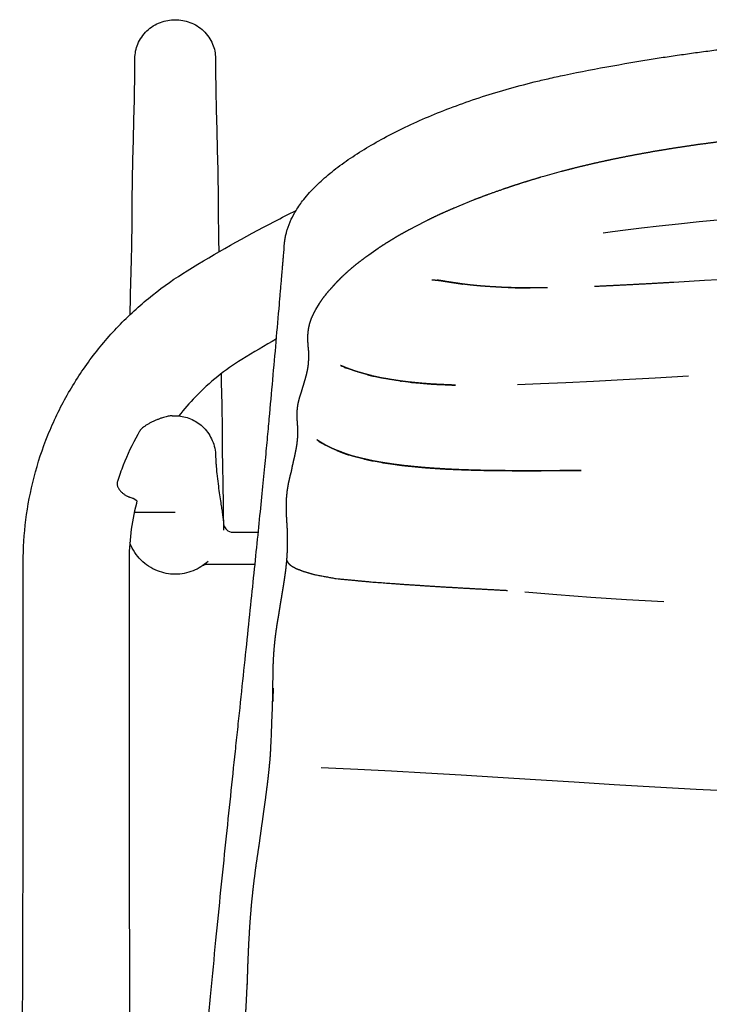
# Model space of a CAD drawing. Header units: millimetres. Extents: x -31695 to -21550, y -3481 to 7253.
# Tile 21 of 256: x -25640 to -25426, y -1897 to -1592. Entities that reach past the tile are written whole.
import ezdxf

# ---------------------------------------------------------------- set-up
doc = ezdxf.new("R2010")
doc.units = ezdxf.units.MM
doc.layers.add('2d', color=7, linetype='Continuous', true_color=0x000000)

msp = doc.modelspace()

# ---------------------------------------------------------------- linework, layer by layer
at = {"layer": '2d'}
for p, q in [((-25478.51, -1640.35), (-25477.15, -1639.97)), ((-25477.15, -1639.97), (-25472.12, -1638.57)), ((-25505.37, -1649.9), (-25503.84, -1649.26)), ((-25503.84, -1649.26), (-25499.43, -1647.45)), ((-25518.88, -1656.4), (-25517.55, -1655.7)), ((-25517.55, -1655.7), (-25513.72, -1653.73)), ((-25441.87, -1655.62), (-25447.36, -1656.27)), ((-25435.88, -1654.95), (-25441.87, -1655.62)), ((-25429.44, -1654.28), (-25435.88, -1654.95)), ((-25422.61, -1653.62), (-25429.44, -1654.28)), ((-25456.36, -1657.42), (-25459.17, -1657.8)), ((-25452.24, -1656.88), (-25456.36, -1657.42)), ((-25447.36, -1656.27), (-25452.24, -1656.88)), ((-25532.86, -1665.18), (-25531.9, -1664.49)), ((-25531.9, -1664.49), (-25529.02, -1662.46)), ((-25492.47, -1674.44), (-25495.14, -1674.33)), ((-25437.33, -1672.96), (-25427.82, -1672.41)), ((-25427.82, -1672.41), (-25417.76, -1671.82)), ((-25548.33, -1681.46), (-25547.24, -1679.6)), ((-25548.73, -1682.16), (-25548.33, -1681.46)), ((-25478.67, -1704.58), (-25485.81, -1704.83)), ((-25470.78, -1704.24), (-25478.67, -1704.58)), ((-25462.2, -1703.81), (-25470.78, -1704.24)), ((-25452.96, -1703.31), (-25462.2, -1703.81)), ((-25443.12, -1702.76), (-25452.96, -1703.31)), ((-25432.72, -1702.17), (-25443.12, -1702.76)), ((-25473.56, -1770.07), (-25483.47, -1769.2)), ((-25463.05, -1770.86), (-25473.56, -1770.07)), ((-25451.98, -1771.58), (-25463.05, -1770.86)), ((-25440.37, -1772.23), (-25451.98, -1771.58)), ((-25535.29, -1824.2), (-25546.73, -1823.7)), ((-25524.89, -1824.72), (-25535.29, -1824.2)), ((-25514.25, -1825.31), (-25524.89, -1824.72)), ((-25503.27, -1825.97), (-25514.25, -1825.31)), ((-25491.92, -1826.67), (-25503.27, -1825.97)), ((-25480.22, -1827.41), (-25491.92, -1826.67)), ((-25468.19, -1828.17), (-25480.22, -1827.41)), ((-25455.84, -1828.93), (-25468.19, -1828.17)), ((-25443.22, -1829.67), (-25455.84, -1828.93)), ((-25430.34, -1830.38), (-25443.22, -1829.67)), ((-25417.25, -1831.03), (-25430.34, -1830.38))]:
    msp.add_line(p, q, dxfattribs=at)
for points, degree, knots in [([(-25604.46, -1603.55), (-25604.46, -1602.02), (-25604.15, -1600.51), (-25603.56, -1599.09), (-25602.92, -1597.56), (-25601.96, -1596.17), (-25600.74, -1595.01), (-25599.53, -1593.86), (-25598.09, -1592.96), (-25596.51, -1592.36), (-25595.06, -1591.82), (-25593.52, -1591.54), (-25591.96, -1591.54)], 3, [0.000013, 0.000013, 0.000013, 0.000013, 4.729658, 4.729658, 4.729658, 9.8623, 9.8623, 9.8623, 14.964314, 14.964314, 14.964314, 19.650527, 19.650527, 19.650527, 19.650527]), ([(-25591.96, -1591.54), (-25590.4, -1591.54), (-25588.86, -1591.82), (-25587.41, -1592.36), (-25585.83, -1592.96), (-25584.38, -1593.86), (-25583.17, -1595.01), (-25581.96, -1596.17), (-25581, -1597.56), (-25580.36, -1599.09), (-25579.77, -1600.51), (-25579.46, -1602.02), (-25579.46, -1603.55)], 3, [0, 0, 0, 0, 4.686213, 4.686213, 4.686213, 9.788227, 9.788227, 9.788227, 14.920869, 14.920869, 14.920869, 19.650514, 19.650514, 19.650514, 19.650514]), ([(-25471.2, -1608.73), (-25461.25, -1606.67), (-25451.25, -1604.87), (-25441.21, -1603.31), (-25440.38, -1603.19), (-25439.54, -1603.06), (-25438.71, -1602.93), (-25437.87, -1602.81), (-25437.03, -1602.68), (-25436.2, -1602.56), (-25435.36, -1602.44), (-25434.52, -1602.32), (-25433.69, -1602.2), (-25432.85, -1602.08), (-25432.01, -1601.97), (-25431.18, -1601.85), (-25430.34, -1601.74), (-25429.5, -1601.62), (-25428.66, -1601.51), (-25427.82, -1601.4), (-25426.99, -1601.29), (-25426.15, -1601.18), (-25425.31, -1601.07), (-25424.47, -1600.97), (-25423.63, -1600.86), (-25422.79, -1600.76), (-25421.95, -1600.66), (-25421.11, -1600.55), (-25420.27, -1600.45), (-25419.44, -1600.36), (-25418.6, -1600.26), (-25417.76, -1600.16), (-25416.92, -1600.07), (-25416.08, -1599.97), (-25415.24, -1599.88), (-25414.39, -1599.79), (-25413.55, -1599.69), (-25412.71, -1599.61), (-25411.87, -1599.52), (-25411.03, -1599.43)], 3, [2099.764988, 2099.764988, 2099.764988, 2099.764988, 2130.242595, 2130.242595, 2130.242595, 2131.242595, 2131.242595, 2131.242595, 2132.242595, 2132.242595, 2132.242595, 2133.242595, 2133.242595, 2133.242595, 2134.242595, 2134.242595, 2134.242595, 2135.242595, 2135.242595, 2135.242595, 2136.242595, 2136.242595, 2136.242595, 2137.242595, 2137.242595, 2137.242595, 2138.242595, 2138.242595, 2138.242595, 2139.242595, 2139.242595, 2139.242595, 2140.242595, 2140.242595, 2140.242595, 2141.242595, 2141.242595, 2141.242595, 2142.242595, 2142.242595, 2142.242595, 2142.242595]), ([(-25605.33, -1653.18), (-25605.33, -1644.71), (-25605.12, -1636.34), (-25604.69, -1619.8), (-25604.48, -1611.63), (-25604.46, -1603.55)], 3, [0, 0, 0, 0, 80.032566, 80.032566, 160.068149, 160.068149, 160.068149, 160.068149]), ([(-25579.46, -1603.55), (-25579.44, -1611.63), (-25579.23, -1619.81), (-25578.8, -1636.34), (-25578.59, -1644.71), (-25578.59, -1653.18)], 3, [0.000001, 0.000001, 0.000001, 0.000001, 80.033001, 80.033001, 160.06815, 160.06815, 160.06815, 160.06815]), ([(-25557.99, -1660.25), (-25557.96, -1660), (-25557.92, -1659.76), (-25557.81, -1659.08), (-25557.73, -1658.67), (-25557.58, -1658.05), (-25557.53, -1657.84), (-25557.4, -1657.33), (-25557.31, -1657.03), (-25557.22, -1656.74), (-25556.88, -1655.64), (-25556.45, -1654.53), (-25555.96, -1653.49), (-25555.5, -1652.51), (-25555, -1651.6), (-25554.48, -1650.75), (-25553.76, -1649.58), (-25552.96, -1648.45), (-25552.11, -1647.37), (-25550.94, -1645.89), (-25549.66, -1644.47), (-25548.28, -1643.11), (-25546.92, -1641.77), (-25545.46, -1640.47), (-25543.89, -1639.18), (-25542.34, -1637.91), (-25540.68, -1636.66), (-25538.92, -1635.42), (-25537.17, -1634.19), (-25535.33, -1632.98), (-25533.37, -1631.79), (-25531.43, -1630.59), (-25529.39, -1629.42), (-25527.25, -1628.27), (-25525.12, -1627.11), (-25522.89, -1625.98), (-25520.58, -1624.88), (-25518.27, -1623.77), (-25515.87, -1622.69), (-25513.39, -1621.64), (-25510.92, -1620.6), (-25508.37, -1619.58), (-25505.74, -1618.6), (-25503.12, -1617.62), (-25500.43, -1616.67), (-25497.68, -1615.76), (-25494.93, -1614.86), (-25492.14, -1614), (-25489.28, -1613.18), (-25486.45, -1612.37), (-25483.51, -1611.59), (-25480.61, -1610.87), (-25479.16, -1610.51), (-25477.77, -1610.18), (-25474.6, -1609.46), (-25472.91, -1609.09), (-25471.2, -1608.73)], 3, [1966.652786, 1966.652786, 1966.652786, 1966.652786, 1967.583367, 1967.583367, 1969.307324, 1969.307324, 1970.249851, 1970.249851, 1971.647075, 1971.647075, 1971.647075, 1977.22189, 1977.22189, 1977.22189, 1982.226326, 1982.226326, 1982.226326, 1989.222517, 1989.222517, 1989.222517, 1998.697074, 1998.697074, 1998.697074, 2008.002519, 2008.002519, 2008.002519, 2017.214114, 2017.214114, 2017.214114, 2026.371036, 2026.371036, 2026.371036, 2035.496495, 2035.496495, 2035.496495, 2044.614387, 2044.614387, 2044.614387, 2053.721311, 2053.721311, 2053.721311, 2062.816343, 2062.816343, 2062.816343, 2071.912796, 2071.912796, 2071.912796, 2081.002388, 2081.002388, 2081.002388, 2090.089573, 2090.089573, 2090.089573, 2094.563694, 2094.563694, 2099.764988, 2099.764988, 2099.764988, 2099.764988]), ([(-25443.34, -1632.34), (-25440.05, -1631.8), (-25436.76, -1631.26), (-25433.33, -1630.75), (-25429.91, -1630.24), (-25426.35, -1629.77), (-25422.79, -1629.3), (-25419.1, -1628.87), (-25415.41, -1628.44), (-25411.6, -1628.05), (-25407.8, -1627.66), (-25403.88, -1627.32), (-25399.97, -1626.98), (-25395.96, -1626.68), (-25391.96, -1626.39), (-25387.88, -1626.14), (-25383.8, -1625.9)], 2, [399.822878, 399.822878, 399.822878, 400.822878, 400.822878, 401.822878, 401.822878, 402.822878, 402.822878, 403.822878, 403.822878, 404.822878, 404.822878, 405.822878, 405.822878, 406.822878, 406.822878, 407.822878, 407.822878, 407.822878]), ([(-25461.39, -1635.92), (-25458.51, -1635.3), (-25455.64, -1634.67), (-25452.63, -1634.08), (-25449.63, -1633.48), (-25446.48, -1632.91), (-25443.34, -1632.34)], 2, [396.822878, 396.822878, 396.822878, 397.822878, 397.822878, 398.822878, 398.822878, 399.822878, 399.822878, 399.822878]), ([(-25472.12, -1638.57), (-25469.5, -1637.89), (-25466.88, -1637.22), (-25464.13, -1636.57), (-25461.39, -1635.92)], 2, [394.822878, 394.822878, 394.822878, 395.822878, 395.822878, 396.822878, 396.822878, 396.822878]), ([(-25488.46, -1643.47), (-25486.02, -1642.67), (-25483.58, -1641.88), (-25481.04, -1641.11), (-25478.51, -1640.35)], 2, [390.822878, 390.822878, 390.822878, 391.822878, 391.822878, 392.822878, 392.822878, 392.822878]), ([(-25494.8, -1645.69), (-25492.38, -1644.84), (-25489.95, -1643.99), (-25489.21, -1643.73), (-25488.46, -1643.47)], 2, [388.822878, 388.822878, 388.822878, 389.822878, 389.822878, 390.822878, 390.822878, 390.822878]), ([(-25513.72, -1653.73), (-25511.69, -1652.76), (-25509.66, -1651.79), (-25507.52, -1650.85), (-25505.37, -1649.9)], 2, [383.822878, 383.822878, 383.822878, 384.822878, 384.822878, 385.822878, 385.822878, 385.822878]), ([(-25588.21, -1669.43), (-25579.39, -1664.02), (-25570.37, -1658.93), (-25561.19, -1654.16), (-25558.96, -1653), (-25556.72, -1651.86), (-25554.47, -1650.74)], 3, [0, 0, 0, 0, 31.052756, 31.052756, 31.052756, 38.587883, 38.587883, 38.587883, 38.587883]), ([(-25605.9, -1683), (-25605.87, -1678.2), (-25605.74, -1673.48), (-25605.47, -1663.52), (-25605.33, -1658.29), (-25605.33, -1653.18)], 3, [6.784705, 6.784705, 6.784705, 6.784705, 51.649055, 51.649055, 103.301526, 103.301526, 103.301526, 103.301526]), ([(-25529.02, -1662.46), (-25527.45, -1661.44), (-25525.88, -1660.43), (-25524.19, -1659.42), (-25522.5, -1658.4), (-25520.69, -1657.4), (-25518.88, -1656.4)], 2, [378.822878, 378.822878, 378.822878, 379.822878, 379.822878, 380.822878, 380.822878, 381.822878, 381.822878, 381.822878]), ([(-25558.68, -1668.56), (-25558.67, -1668.45), (-25558.67, -1668.35), (-25558.66, -1668.24), (-25558.65, -1668.14), (-25558.64, -1668.03), (-25558.63, -1667.93), (-25558.62, -1667.82), (-25558.61, -1667.72), (-25558.6, -1667.61), (-25558.59, -1667.51), (-25558.59, -1667.4), (-25558.58, -1667.29), (-25558.57, -1667.19), (-25558.56, -1667.08), (-25558.55, -1666.98), (-25558.54, -1666.87), (-25558.53, -1666.77), (-25558.52, -1666.66), (-25558.52, -1666.56), (-25558.51, -1666.45), (-25558.5, -1666.35), (-25558.49, -1666.24), (-25558.48, -1666.14), (-25558.47, -1666.03), (-25558.46, -1665.93), (-25558.45, -1665.82), (-25558.45, -1665.72), (-25558.44, -1665.61), (-25558.43, -1665.51), (-25558.42, -1665.4), (-25558.41, -1665.3), (-25558.4, -1665.19), (-25558.39, -1665.09), (-25558.39, -1664.98), (-25558.38, -1664.88), (-25558.37, -1664.77), (-25558.26, -1663.46), (-25558.15, -1662.15), (-25558.05, -1660.85)], 3, [1938.558729, 1938.558729, 1938.558729, 1938.558729, 1939.558729, 1939.558729, 1939.558729, 1940.55873, 1940.55873, 1940.55873, 1941.55873, 1941.55873, 1941.55873, 1942.55873, 1942.55873, 1942.55873, 1943.55873, 1943.55873, 1943.55873, 1944.55873, 1944.55873, 1944.55873, 1945.55873, 1945.55873, 1945.55873, 1946.55873, 1946.55873, 1946.55873, 1947.55873, 1947.55873, 1947.55873, 1948.558731, 1948.558731, 1948.558731, 1949.558731, 1949.558731, 1949.558731, 1950.558731, 1950.558731, 1950.558731, 1966.056512, 1966.056512, 1966.056512, 1966.056512]), ([(-25542.03, -1673.16), (-25541.06, -1672.18), (-25540.09, -1671.19), (-25539, -1670.2), (-25537.92, -1669.21), (-25536.72, -1668.2), (-25535.51, -1667.2), (-25534.19, -1666.19), (-25532.86, -1665.18)], 2, [372.822878, 372.822878, 372.822878, 373.822878, 373.822878, 374.822878, 374.822878, 375.822878, 375.822878, 376.822878, 376.822878, 376.822878]), ([(-25639.12, -1759.92), (-25639.12, -1755.53), (-25638.85, -1751.13), (-25638.3, -1746.77), (-25637.73, -1742.3), (-25636.88, -1737.87), (-25635.75, -1733.51), (-25634.6, -1729.08), (-25633.17, -1724.72), (-25631.45, -1720.47), (-25629.73, -1716.19), (-25627.72, -1712.03), (-25625.45, -1708.01), (-25623.18, -1703.99), (-25620.65, -1700.12), (-25617.88, -1696.43), (-25615.14, -1692.78), (-25612.16, -1689.3), (-25608.97, -1686.02), (-25605.83, -1682.8), (-25602.49, -1679.78), (-25598.98, -1676.98), (-25595.55, -1674.25), (-25591.95, -1671.73), (-25588.21, -1669.43)], 3, [0, 0, 0, 0, 13.196357, 13.196357, 13.196357, 26.718136, 26.718136, 26.718136, 40.462725, 40.462725, 40.462725, 54.318343, 54.318343, 54.318343, 68.167199, 68.167199, 68.167199, 81.893268, 81.893268, 81.893268, 95.38722, 95.38722, 95.38722, 108.551342, 108.551342, 108.551342, 108.551342]), ([(-25562.77, -1715.4), (-25562.4, -1711.27), (-25562.04, -1707.24), (-25561.69, -1703.3), (-25561.33, -1699.26), (-25560.98, -1695.32), (-25560.64, -1691.46), (-25560.3, -1687.51), (-25559.97, -1683.66), (-25559.64, -1679.88), (-25559.62, -1679.56), (-25559.59, -1679.24), (-25559.56, -1678.92), (-25559.53, -1678.6), (-25559.51, -1678.28), (-25559.48, -1677.96), (-25559.45, -1677.64), (-25559.42, -1677.32), (-25559.4, -1677), (-25559.37, -1676.69), (-25559.34, -1676.37), (-25559.32, -1676.05), (-25559.29, -1675.73), (-25559.26, -1675.42), (-25559.24, -1675.1), (-25559.21, -1674.79), (-25559.18, -1674.47), (-25559.16, -1674.16), (-25559.13, -1673.84), (-25559.1, -1673.53), (-25559.08, -1673.22), (-25559.05, -1672.9), (-25559.02, -1672.59), (-25559, -1672.28), (-25558.97, -1671.97), (-25558.94, -1671.65), (-25558.92, -1671.34), (-25558.89, -1671.03), (-25558.87, -1670.72), (-25558.84, -1670.41), (-25558.83, -1670.29), (-25558.82, -1670.16), (-25558.81, -1670.03), (-25558.79, -1669.85), (-25558.78, -1669.67), (-25558.76, -1669.49), (-25558.73, -1669.18), (-25558.71, -1668.87), (-25558.68, -1668.56)], 3, [1801.864032, 1801.864032, 1801.864032, 1801.864032, 1842.113834, 1842.113834, 1842.113834, 1883.342708, 1883.342708, 1883.342708, 1925.558729, 1925.558729, 1925.558729, 1926.558729, 1926.558729, 1926.558729, 1927.558729, 1927.558729, 1927.558729, 1928.558729, 1928.558729, 1928.558729, 1929.558729, 1929.558729, 1929.558729, 1930.558729, 1930.558729, 1930.558729, 1931.558729, 1931.558729, 1931.558729, 1932.558729, 1932.558729, 1932.558729, 1933.558729, 1933.558729, 1933.558729, 1934.558729, 1934.558729, 1934.558729, 1935.558729, 1935.558729, 1935.558729, 1936.558729, 1936.558729, 1936.558729, 1937.558729, 1937.558729, 1937.558729, 1938.558729, 1938.558729, 1938.558729, 1938.558729]), ([(-25544.39, -1675.78), (-25543.51, -1674.81), (-25542.62, -1673.84), (-25542.33, -1673.5), (-25542.03, -1673.16)], 2, [370.822878, 370.822878, 370.822878, 371.822878, 371.822878, 372.822878, 372.822878, 372.822878]), ([(-25507.42, -1672.88), (-25508.62, -1672.72), (-25509.82, -1672.56), (-25511.09, -1672.44), (-25512.35, -1672.32)], 2, [0, 0, 0, 1, 1, 2, 2, 2]), ([(-25507.42, -1672.88), (-25506.25, -1673.06), (-25505.08, -1673.24), (-25503.9, -1673.41), (-25502.72, -1673.58), (-25504.35, -1673.33), (-25505.99, -1673.08), (-25507.19, -1672.89), (-25508.38, -1672.71), (-25509.56, -1672.51), (-25510.74, -1672.32), (-25509.08, -1672.6), (-25507.42, -1672.88)], 2, [-1.000098, -1.000098, -1.000098, -0.000082, -0.000082, 0.999935, 0.999935, 1.999951, 1.999951, 2.999967, 2.999967, 3.999984, 3.999984, 4.999902, 4.999902, 4.999902]), ([(-25497.75, -1674.14), (-25499.01, -1674.01), (-25500.27, -1673.89), (-25501.5, -1673.73), (-25502.72, -1673.58)], 2, [3, 3, 3, 4, 4, 5, 5, 5]), ([(-25491.17, -1674.57), (-25493.16, -1674.45), (-25495.14, -1674.33), (-25496.44, -1674.23), (-25497.75, -1674.14)], 2, [1, 1, 1, 2, 2, 3, 3, 3]), ([(-25461.89, -1674.26), (-25458.15, -1674.08), (-25454.41, -1673.9), (-25450.31, -1673.68), (-25446.21, -1673.47), (-25441.77, -1673.21), (-25437.33, -1672.96)], 2, [-3, -3, -3, -2, -2, -1, -1, 0, 0, 0]), ([(-25547.24, -1679.6), (-25546.59, -1678.65), (-25545.93, -1677.7), (-25545.16, -1676.74), (-25544.39, -1675.78)], 2, [368.822878, 368.822878, 368.822878, 369.822878, 369.822878, 370.822878, 370.822878, 370.822878]), ([(-25484.01, -1674.76), (-25482.88, -1674.77), (-25481.75, -1674.78), (-25483.97, -1674.74), (-25486.19, -1674.7), (-25487.44, -1674.69), (-25488.68, -1674.68), (-25486.35, -1674.72), (-25484.01, -1674.76)], 2, [0, 0, 0, 1, 1, 2, 2, 3, 3, 4, 4, 4]), ([(-25550.56, -1694.21), (-25550.64, -1693.45), (-25550.71, -1692.69), (-25550.76, -1691.85), (-25550.81, -1691.01), (-25550.8, -1690.16), (-25550.79, -1689.31), (-25550.7, -1688.44), (-25550.61, -1687.57), (-25550.42, -1686.68), (-25550.23, -1685.8), (-25549.91, -1684.9), (-25549.6, -1683.99), (-25549.16, -1683.08), (-25548.73, -1682.16)], 2, [359.901459, 359.901459, 359.901459, 360.822839, 360.822839, 361.822845, 361.822845, 362.822852, 362.822852, 363.822858, 363.822858, 364.822865, 364.822865, 365.822871, 365.822871, 366.822878, 366.822878, 366.822878]), ([(-25552.5, -1706.05), (-25552.28, -1705.31), (-25552.05, -1704.56), (-25551.83, -1703.81), (-25551.6, -1703.06), (-25551.4, -1702.3), (-25551.19, -1701.55), (-25551.02, -1700.78), (-25550.85, -1700.01), (-25550.74, -1699.24), (-25550.63, -1698.46), (-25550.58, -1697.67), (-25550.53, -1696.89), (-25550.53, -1696.08), (-25550.53, -1695.28)], 2, [352.243743, 352.243743, 352.243743, 353.243743, 353.243743, 354.243743, 354.243743, 355.243743, 355.243743, 356.243743, 356.243743, 357.243743, 357.243743, 358.243743, 358.243743, 359.243743, 359.243743, 359.243743]), ([(-25571.31, -1696.98), (-25573.91, -1698.57), (-25576.41, -1700.33), (-25578.79, -1702.24), (-25581.23, -1704.2), (-25583.54, -1706.31), (-25585.71, -1708.56), (-25587.52, -1710.45), (-25589.23, -1712.43), (-25590.83, -1714.5)], 3, [0, 0, 0, 0, 9.156733, 9.156733, 9.156733, 18.538492, 18.538492, 18.538492, 26.393222, 26.393222, 26.393222, 26.393222]), ([(-25571.31, -1696.98), (-25573.91, -1698.57), (-25576.41, -1700.33), (-25578.79, -1702.24), (-25581.23, -1704.2), (-25583.54, -1706.31), (-25585.71, -1708.56), (-25587.52, -1710.45), (-25589.23, -1712.43), (-25590.83, -1714.5)], 3, [0, 0, 0, 0, 9.156733, 9.156733, 9.156733, 18.538492, 18.538492, 18.538492, 26.393222, 26.393222, 26.393222, 26.393222]), ([(-25532.28, -1701.7), (-25531.24, -1701.97), (-25530.2, -1702.24), (-25531.78, -1701.82), (-25533.36, -1701.4), (-25534.39, -1701.1), (-25535.42, -1700.81), (-25536.37, -1700.49), (-25537.31, -1700.17), (-25538.18, -1699.84), (-25539.05, -1699.51), (-25539.86, -1699.18), (-25540.67, -1698.84), (-25539.38, -1699.35), (-25538.09, -1699.85)], 2, [0, 0, 0, 1, 1, 2, 2, 3, 3, 4, 4, 5, 5, 6, 6, 6.905294, 6.905294, 6.905294]), ([(-25577.75, -1701.42), (-25577.72, -1702.69), (-25577.69, -1703.96), (-25577.66, -1705.24), (-25577.58, -1708.26), (-25577.51, -1711.3), (-25577.45, -1714.36), (-25577.4, -1717.17), (-25577.37, -1719.99), (-25577.37, -1722.83)], 3, [53.532148, 53.532148, 53.532148, 53.532148, 65.931211, 65.931211, 65.931211, 95.273103, 95.273103, 95.273103, 122.200521, 122.200521, 122.200521, 122.200521]), ([(-25577.75, -1701.42), (-25577.72, -1702.69), (-25577.69, -1703.96), (-25577.66, -1705.24), (-25577.58, -1708.26), (-25577.51, -1711.3), (-25577.45, -1714.36), (-25577.4, -1717.17), (-25577.37, -1719.99), (-25577.37, -1722.83)], 3, [53.532148, 53.532148, 53.532148, 53.532148, 65.931211, 65.931211, 65.931211, 95.273103, 95.273103, 95.273103, 122.200521, 122.200521, 122.200521, 122.200521]), ([(-25538.2, -1699.84), (-25538.89, -1699.62), (-25539.58, -1699.4), (-25539.01, -1699.57), (-25538.44, -1699.74)], 2, [3.214218, 3.214218, 3.214218, 4, 4, 4.327715, 4.327715, 4.327715]), ([(-25522.2, -1703.64), (-25521.92, -1703.69), (-25521.64, -1703.73), (-25523.55, -1703.44), (-25525.45, -1703.14), (-25526.69, -1702.93), (-25527.94, -1702.72)], 2, [0.770166, 0.770166, 0.770166, 1, 1, 2, 2, 3, 3, 3]), ([(-25519.05, -1704.04), (-25516.86, -1704.24), (-25514.67, -1704.44), (-25513.39, -1704.54), (-25512.1, -1704.64), (-25514.18, -1704.46), (-25516.25, -1704.27), (-25517.65, -1704.16), (-25519.05, -1704.04)], 2, [-1, -1, -1, 0, 0, 1, 1, 2, 2, 3, 3, 3]), ([(-25507.25, -1704.86), (-25506.07, -1704.91), (-25504.89, -1704.96), (-25507.14, -1704.86), (-25509.39, -1704.75), (-25510.75, -1704.7), (-25512.1, -1704.64), (-25509.68, -1704.75), (-25507.25, -1704.86)], 2, [0, 0, 0, 1, 1, 2, 2, 3, 3, 4, 4, 4]), ([(-25553.21, -1708.26), (-25552.96, -1707.52), (-25552.71, -1706.77), (-25552.6, -1706.41), (-25552.5, -1706.05)], 2, [350.243743, 350.243743, 350.243743, 351.243743, 351.243743, 352.243743, 352.243743, 352.243743]), ([(-25553.92, -1711.22), (-25553.77, -1710.48), (-25553.62, -1709.74), (-25553.42, -1709), (-25553.21, -1708.26)], 2, [348.243743, 348.243743, 348.243743, 349.243743, 349.243743, 350.243743, 350.243743, 350.243743]), ([(-25554.1, -1715.7), (-25554.12, -1714.94), (-25554.14, -1714.19), (-25554.11, -1713.44), (-25554.09, -1712.7), (-25554.01, -1711.96), (-25553.92, -1711.22)], 2, [345.243743, 345.243743, 345.243743, 346.243743, 346.243743, 347.243743, 347.243743, 348.243743, 348.243743, 348.243743]), ([(-25592.92, -1714.45), (-25593.04, -1714.45), (-25593.32, -1714.46), (-25593.83, -1714.53), (-25594.46, -1714.66), (-25595.17, -1714.85), (-25595.97, -1715.09), (-25596.82, -1715.39), (-25597.71, -1715.74), (-25598.62, -1716.13), (-25599.5, -1716.56), (-25600.35, -1717.01), (-25601.12, -1717.49), (-25601.79, -1717.97), (-25602.36, -1718.45), (-25602.8, -1718.93), (-25603.03, -1719.26), (-25603.13, -1719.43)], 3, [1.22457, 1.22457, 1.22457, 1.22457, 1.787038, 2.528729, 3.351168, 4.251687, 5.22163, 6.246275, 7.305394, 8.374452, 9.426428, 10.434168, 11.373151, 12.224409, 12.977184, 13.630676, 14.194169, 14.194169, 14.194169, 14.194169]), ([(-25591.96, -1714.45), (-25590.52, -1714.45), (-25589.08, -1714.71), (-25587.73, -1715.2), (-25586.34, -1715.7), (-25585.04, -1716.46), (-25583.92, -1717.41), (-25582.72, -1718.43), (-25581.72, -1719.66), (-25580.98, -1721.04), (-25580.2, -1722.48), (-25579.7, -1724.07), (-25579.51, -1725.7), (-25579.47, -1726.06), (-25579.44, -1726.42), (-25579.43, -1726.78)], 3, [0.00011, 0.00011, 0.00011, 0.00011, 4.339603, 4.339603, 4.339603, 8.794748, 8.794748, 8.794748, 13.51513, 13.51513, 13.51513, 18.458169, 18.458169, 18.458169, 19.548471, 19.548471, 19.548471, 19.548471]), ([(-25570.47, -1791.86), (-25570.01, -1787.51), (-25569.57, -1783.3), (-25569.14, -1779.26), (-25568.72, -1775.18), (-25568.31, -1771.26), (-25567.92, -1767.52), (-25567.53, -1763.72), (-25567.15, -1760.09), (-25566.8, -1756.66), (-25566.44, -1753.13), (-25566.1, -1749.8), (-25565.79, -1746.66), (-25565.46, -1743.41), (-25565.16, -1740.38), (-25564.88, -1737.54), (-25564.59, -1734.58), (-25564.32, -1731.83), (-25564.07, -1729.28), (-25563.81, -1726.61), (-25563.58, -1724.16), (-25563.37, -1721.9), (-25563.14, -1719.53), (-25562.95, -1717.37), (-25562.77, -1715.4)], 3, [1666.853826, 1666.853826, 1666.853826, 1666.853826, 1682.191981, 1682.191981, 1682.191981, 1697.664546, 1697.664546, 1697.664546, 1713.438936, 1713.438936, 1713.438936, 1729.67258, 1729.67258, 1729.67258, 1746.50992, 1746.50992, 1746.50992, 1764.08111, 1764.08111, 1764.08111, 1782.499964, 1782.499964, 1782.499964, 1801.864032, 1801.864032, 1801.864032, 1801.864032]), ([(-25553.89, -1718.57), (-25553.94, -1717.9), (-25554, -1717.23), (-25554.05, -1716.46), (-25554.1, -1715.7)], 2, [343.388111, 343.388111, 343.388111, 344.243743, 344.243743, 345.243743, 345.243743, 345.243743]), ([(-25603.13, -1719.43), (-25603.28, -1719.7), (-25603.43, -1719.97), (-25603.59, -1720.25), (-25605.29, -1723.33), (-25606.79, -1726.53), (-25608.08, -1729.81), (-25608.74, -1731.47), (-25609.34, -1733.16), (-25609.88, -1734.86)], 3, [0, 0, 0, 0, 0.940428, 0.940428, 0.940428, 11.522938, 11.522938, 11.522938, 16.880697, 16.880697, 16.880697, 16.880697]), ([(-25555.67, -1730.43), (-25555.44, -1729.46), (-25555.22, -1728.49), (-25555.01, -1727.55), (-25554.79, -1726.61), (-25554.61, -1725.7), (-25554.42, -1724.79), (-25554.28, -1723.92), (-25554.14, -1723.04), (-25554.06, -1722.19), (-25553.97, -1721.33), (-25553.94, -1720.51), (-25553.9, -1719.69), (-25553.89, -1719.13), (-25553.89, -1718.57)], 2, [336.690731, 336.690731, 336.690731, 337.690732, 337.690732, 338.690732, 338.690732, 339.690732, 339.690732, 340.690732, 340.690732, 341.690732, 341.690732, 342.690732, 342.690732, 343.388111, 343.388111, 343.388111]), ([(-25577.37, -1722.83), (-25577.37, -1726.65), (-25577.31, -1730.15), (-25577.24, -1733.44), (-25577.17, -1736.79), (-25577.09, -1739.85), (-25577.09, -1742.83)], 3, [0, 0, 0, 0, 38.907784, 38.907784, 38.907784, 78.555207, 78.555207, 78.555207, 78.555207]), ([(-25577.37, -1722.83), (-25577.37, -1726.65), (-25577.31, -1730.15), (-25577.24, -1733.44), (-25577.17, -1736.79), (-25577.09, -1739.85), (-25577.09, -1742.83)], 3, [0, 0, 0, 0, 38.907784, 38.907784, 38.907784, 78.555207, 78.555207, 78.555207, 78.555207]), ([(-25541.89, -1725.17), (-25541.82, -1725.2), (-25541.76, -1725.23), (-25540.89, -1725.58), (-25540.03, -1725.93), (-25539.06, -1726.27), (-25538.1, -1726.6), (-25539.24, -1726.17), (-25540.38, -1725.75), (-25541.33, -1725.38), (-25542.28, -1725.02), (-25543.12, -1724.64), (-25543.96, -1724.27), (-25544.71, -1723.88), (-25545.45, -1723.48), (-25546.12, -1723.09), (-25546.79, -1722.69), (-25547.39, -1722.29), (-25548, -1721.89), (-25547.09, -1722.48), (-25546.17, -1723.08), (-25546.83, -1722.73), (-25547.49, -1722.37), (-25546.31, -1723.01), (-25545.14, -1723.65)], 2, [-1.084678, -1.084678, -1.084678, -0.999668, -0.999668, 0.004256, 0.004256, 1.00818, 1.00818, 2.012104, 2.012104, 3.016027, 3.016027, 4.019951, 4.019951, 5.023875, 5.023875, 6.027799, 6.027799, 7.031722, 7.031722, 8.035646, 8.035646, 9.03957, 9.03957, 10.043494, 10.043494, 10.043494]), ([(-25579.43, -1726.78), (-25579.41, -1727.48), (-25579.38, -1728.19), (-25579.34, -1728.89), (-25579.31, -1729.34), (-25579.28, -1729.8), (-25579.24, -1730.26)], 3, [7.765676, 7.765676, 7.765676, 7.765676, 19.754446, 19.754446, 19.754446, 27.610005, 27.610005, 27.610005, 27.610005]), ([(-25533.5, -1727.81), (-25533.19, -1727.88), (-25532.89, -1727.95), (-25531.7, -1728.22), (-25530.51, -1728.48), (-25532, -1728.14), (-25533.5, -1727.81), (-25534.72, -1727.52), (-25535.94, -1727.23)], 2, [-0.198508, -0.198508, -0.198508, 0, 0, 1, 1, 2, 2, 3, 3, 3]), ([(-25527.85, -1728.96), (-25526.04, -1729.23), (-25524.23, -1729.5), (-25522.85, -1729.68), (-25521.47, -1729.87), (-25523.18, -1729.62), (-25524.89, -1729.36), (-25526.37, -1729.16), (-25527.85, -1728.96)], 2, [-1, -1, -1, 0, 0, 1, 1, 2, 2, 3, 3, 3]), ([(-25579.24, -1730.26), (-25579.19, -1730.97), (-25579.12, -1731.69), (-25579.05, -1732.39), (-25578.94, -1733.46), (-25578.81, -1734.52), (-25578.68, -1735.56), (-25578.55, -1736.51), (-25578.42, -1737.45), (-25578.29, -1738.37), (-25578.17, -1739.2), (-25578.05, -1740.02), (-25577.93, -1740.81), (-25577.82, -1741.52), (-25577.72, -1742.2), (-25577.62, -1742.85), (-25577.53, -1743.43), (-25577.45, -1743.97), (-25577.38, -1744.47), (-25577.32, -1744.9), (-25577.26, -1745.29), (-25577.22, -1745.58), (-25577.2, -1745.75), (-25577.18, -1745.9), (-25577.13, -1746.23), (-25577.11, -1746.43), (-25577.08, -1746.67), (-25577.06, -1746.81), (-25577.04, -1746.99), (-25577.01, -1747.34), (-25576.99, -1747.6), (-25576.97, -1748.01), (-25576.96, -1748.17), (-25576.96, -1748.36), (-25576.96, -1748.62), (-25576.96, -1748.8), (-25576.96, -1749), (-25576.98, -1749.34), (-25576.98, -1749.43), (-25576.99, -1749.67), (-25577.01, -1749.83), (-25577.02, -1749.99)], 3, [4.27681, 4.27681, 4.27681, 4.27681, 16.622656, 16.622656, 16.622656, 35.255255, 35.255255, 35.255255, 52.320554, 52.320554, 52.320554, 67.821671, 67.821671, 67.821671, 81.760803, 81.760803, 81.760803, 94.142515, 94.142515, 94.142515, 104.970655, 104.970655, 104.970655, 111.422477, 111.422477, 117.439512, 117.439512, 117.439512, 121.304537, 121.304537, 125.053212, 125.053212, 125.053212, 126.401444, 126.401444, 126.401444, 127.349405, 127.349405, 127.668157, 127.668157, 128.202704, 128.202704, 128.202704, 128.202704]), ([(-25556.3, -1733.2), (-25556.03, -1732.2), (-25555.77, -1731.19), (-25555.72, -1730.81), (-25555.67, -1730.43)], 2, [334.690731, 334.690731, 334.690731, 335.690731, 335.690731, 336.690731, 336.690731, 336.690731]), ([(-25517.34, -1730.29), (-25515.99, -1730.41), (-25514.65, -1730.54), (-25516.55, -1730.35), (-25518.46, -1730.16), (-25519.96, -1730.02), (-25521.47, -1729.87), (-25519.41, -1730.08), (-25517.34, -1730.29)], 2, [0, 0, 0, 1, 1, 2, 2, 3, 3, 4, 4, 4]), ([(-25510.12, -1730.85), (-25508.94, -1730.93), (-25507.77, -1731), (-25509.78, -1730.87), (-25511.79, -1730.73), (-25513.22, -1730.64), (-25514.65, -1730.54), (-25512.38, -1730.7), (-25510.12, -1730.85)], 2, [0, 0, 0, 1, 1, 2, 2, 3, 3, 4, 4, 4]), ([(-25466.55, -1731.43), (-25466.32, -1731.41), (-25466.08, -1731.39), (-25470.44, -1731.43), (-25474.8, -1731.47), (-25478.78, -1731.49), (-25482.75, -1731.51), (-25486.31, -1731.49), (-25489.87, -1731.48), (-25492.98, -1731.43), (-25496.1, -1731.39), (-25498.72, -1731.32), (-25501.34, -1731.25), (-25503.44, -1731.17), (-25505.54, -1731.08), (-25506.65, -1731.04), (-25507.77, -1731), (-25505.35, -1731.11), (-25502.94, -1731.22), (-25500.11, -1731.3), (-25497.28, -1731.38), (-25494.03, -1731.43), (-25490.78, -1731.48), (-25487.13, -1731.5), (-25483.47, -1731.52), (-25479.43, -1731.51), (-25475.38, -1731.51), (-25470.96, -1731.47), (-25466.55, -1731.43)], 2, [0, 0, 0, 1, 1, 2, 2, 3, 3, 4, 4, 5, 5, 6, 6, 7, 7, 8, 8, 9, 9, 10, 10, 11, 11, 12, 12, 13, 13, 14, 14, 14]), ([(-25609.88, -1734.86), (-25609.92, -1734.98), (-25609.98, -1735.23), (-25610, -1735.61), (-25609.96, -1736), (-25609.86, -1736.39), (-25609.7, -1736.76), (-25609.49, -1737.13), (-25609.23, -1737.49), (-25608.94, -1737.83), (-25608.63, -1738.15), (-25608.29, -1738.45), (-25607.95, -1738.72), (-25607.6, -1738.97), (-25607.25, -1739.18), (-25606.92, -1739.37), (-25606.59, -1739.52), (-25606.28, -1739.65), (-25606.09, -1739.71), (-25605.99, -1739.74)], 3, [-8.109009, -8.109009, -8.109009, -8.109009, -7.725159, -7.341808, -6.949562, -6.539772, -6.10649, -5.647299, -5.163093, -4.657288, -4.134904, -3.601743, -3.06375, -2.526551, -1.995163, -1.47383, -0.965954, -0.474109, 0, 0, 0, 0]), ([(-25557.38, -1739.63), (-25557.26, -1738.52), (-25557.14, -1737.42), (-25556.95, -1736.35), (-25556.77, -1735.28), (-25556.53, -1734.24), (-25556.3, -1733.2)], 2, [331.690731, 331.690731, 331.690731, 332.690731, 332.690731, 333.690731, 333.690731, 334.690731, 334.690731, 334.690731]), ([(-25603.89, -1741.15), (-25603.93, -1741.31), (-25603.98, -1741.48), (-25604.02, -1741.64), (-25604.78, -1744.67), (-25605.35, -1747.73), (-25605.73, -1750.83), (-25606.1, -1753.84), (-25606.28, -1756.88), (-25606.28, -1759.92)], 3, [56.292856, 56.292856, 56.292856, 56.292856, 56.803923, 56.803923, 56.803923, 66.157977, 66.157977, 66.157977, 75.282441, 75.282441, 75.282441, 75.282441]), ([(-25605.99, -1739.74), (-25605.62, -1739.84), (-25605.29, -1739.95), (-25604.19, -1740.4), (-25603.79, -1740.77), (-25603.89, -1741.15)], 3, [-25.86048, -25.86048, -25.86048, -25.86048, -24.032872, -24.032872, -18.794031, -18.794031, -18.794031, -18.794031]), ([(-25557.47, -1743.06), (-25557.48, -1742.89), (-25557.49, -1742.71), (-25557.45, -1741.57), (-25557.41, -1740.44), (-25557.4, -1740.03), (-25557.38, -1739.63)], 2, [329.542488, 329.542488, 329.542488, 329.690731, 329.690731, 330.690731, 330.690731, 331.690731, 331.690731, 331.690731]), ([(-25577.09, -1742.83), (-25577.09, -1743.78), (-25577.08, -1744.59), (-25577.07, -1745.26), (-25577.06, -1745.93), (-25577.05, -1746.47), (-25577.03, -1746.85), (-25577.03, -1747.04), (-25577.02, -1747.19), (-25577.01, -1747.41), (-25577.01, -1747.48), (-25577.01, -1747.5)], 3, [0, 0, 0, 0, 15.022705, 15.022705, 15.022705, 30.001172, 30.001172, 30.001172, 37.549438, 37.549438, 44.281885, 44.281885, 44.281885, 44.281885]), ([(-25577.09, -1742.83), (-25577.09, -1743.78), (-25577.08, -1744.59), (-25577.07, -1745.26), (-25577.06, -1745.93), (-25577.05, -1746.47), (-25577.03, -1746.85), (-25577.03, -1747.04), (-25577.02, -1747.19), (-25577.01, -1747.41), (-25577.01, -1747.48), (-25577.01, -1747.5)], 3, [0, 0, 0, 0, 15.022705, 15.022705, 15.022705, 30.001172, 30.001172, 30.001172, 37.549438, 37.549438, 44.281885, 44.281885, 44.281885, 44.281885]), ([(-25557.19, -1749.2), (-25557.27, -1747.94), (-25557.35, -1746.68), (-25557.41, -1745.47), (-25557.46, -1744.26)], 2, [327.033758, 327.033758, 327.033758, 328.033758, 328.033758, 329.033758, 329.033758, 329.033758]), ([(-25576.99, -1747.81), (-25576.98, -1747.84), (-25576.98, -1747.86), (-25576.97, -1747.98), (-25576.96, -1748.04), (-25576.94, -1748.16), (-25576.93, -1748.22), (-25576.88, -1748.4), (-25576.85, -1748.52), (-25576.64, -1749.07), (-25576.39, -1749.45), (-25576.06, -1749.77), (-25575.5, -1750.29), (-25574.76, -1750.59), (-25573.99, -1750.59)], 3, [6.162512, 6.162512, 6.162512, 6.162512, 6.411772, 6.411772, 6.591787, 6.591787, 6.770922, 6.770922, 7.14497, 7.14497, 8.537913, 8.537913, 8.537913, 10.942833, 10.942833, 10.942833, 10.942833]), ([(-25576.99, -1747.81), (-25576.98, -1747.84), (-25576.98, -1747.86), (-25576.97, -1747.98), (-25576.96, -1748.04), (-25576.94, -1748.16), (-25576.93, -1748.22), (-25576.88, -1748.4), (-25576.85, -1748.52), (-25576.64, -1749.07), (-25576.39, -1749.45), (-25576.06, -1749.77), (-25575.5, -1750.29), (-25574.76, -1750.59), (-25573.99, -1750.59)], 3, [6.162512, 6.162512, 6.162512, 6.162512, 6.411772, 6.411772, 6.591787, 6.591787, 6.770922, 6.770922, 7.14497, 7.14497, 8.537913, 8.537913, 8.537913, 10.942833, 10.942833, 10.942833, 10.942833]), ([(-25591.96, -1763.63), (-25593.85, -1763.63), (-25595.72, -1763.27), (-25599.39, -1761.82), (-25601.12, -1760.68), (-25602.57, -1759.23), (-25603.3, -1758.5), (-25603.95, -1757.7), (-25605.07, -1755.99), (-25605.53, -1755.09), (-25605.95, -1754.04), (-25605.99, -1753.92), (-25606.03, -1753.81)], 3, [0, 0, 0, 0, 5.690409, 5.690409, 11.857218, 11.857218, 11.857218, 14.97505, 14.97505, 18.023854, 18.023854, 18.384585, 18.384585, 18.384585, 18.384585]), ([(-25591.96, -1763.63), (-25593.85, -1763.63), (-25595.72, -1763.27), (-25599.39, -1761.82), (-25601.12, -1760.68), (-25602.57, -1759.23), (-25603.3, -1758.5), (-25603.95, -1757.7), (-25605.07, -1755.99), (-25605.53, -1755.09), (-25605.95, -1754.04), (-25605.99, -1753.92), (-25606.03, -1753.81)], 3, [0, 0, 0, 0, 5.690409, 5.690409, 11.857218, 11.857218, 11.857218, 14.97505, 14.97505, 18.023854, 18.023854, 18.384585, 18.384585, 18.384585, 18.384585]), ([(-25561.64, -1798.72), (-25561.63, -1796.67), (-25561.61, -1794.61), (-25561.56, -1792.62), (-25561.5, -1790.63), (-25561.38, -1788.71), (-25561.26, -1786.78), (-25561.07, -1784.92), (-25560.88, -1783.06), (-25560.63, -1781.26), (-25560.38, -1779.46), (-25560.08, -1777.71), (-25559.78, -1775.97), (-25559.73, -1775.6), (-25559.67, -1775.23), (-25559.4, -1773.54), (-25559.13, -1771.84), (-25558.85, -1770.2), (-25558.58, -1768.55), (-25558.33, -1766.97), (-25558.07, -1765.38), (-25557.86, -1763.84), (-25557.64, -1762.31), (-25557.48, -1760.82), (-25557.33, -1759.34), (-25557.24, -1757.9), (-25557.15, -1756.47), (-25557.12, -1755.08), (-25557.09, -1753.69), (-25557.1, -1752.35), (-25557.1, -1751.01)], 2, [311.336746, 311.336746, 311.336746, 312.336712, 312.336712, 313.336714, 313.336714, 314.336717, 314.336717, 315.336719, 315.336719, 316.336721, 316.336721, 317.336724, 317.336724, 318.336726, 318.336726, 319.336729, 319.336729, 320.336731, 320.336731, 321.336734, 321.336734, 322.336736, 322.336736, 323.336738, 323.336738, 324.336741, 324.336741, 325.336743, 325.336743, 326.336746, 326.336746, 326.336746]), ([(-25581.78, -1759.64), (-25583.14, -1760.9), (-25584.72, -1761.89), (-25588.2, -1763.27), (-25590.07, -1763.63), (-25591.96, -1763.63)], 3, [139.317717, 139.317717, 139.317717, 139.317717, 144.889498, 144.889498, 150.579907, 150.579907, 150.579907, 150.579907]), ([(-25583.45, -1760.96), (-25583.26, -1760.84), (-25583.09, -1760.71), (-25582.89, -1760.57), (-25582.69, -1760.42), (-25582.47, -1760.24), (-25582.23, -1760.04), (-25582.1, -1759.93), (-25581.98, -1759.82), (-25581.85, -1759.7)], 3, [1.964659, 1.964659, 1.964659, 1.964659, 3.803879, 3.803879, 3.803879, 5.599752, 5.599752, 5.599752, 6.521085, 6.521085, 6.521085, 6.521085]), ([(-25583.45, -1760.96), (-25583.26, -1760.84), (-25583.09, -1760.71), (-25582.89, -1760.57), (-25582.69, -1760.42), (-25582.47, -1760.24), (-25582.23, -1760.04), (-25582.1, -1759.93), (-25581.98, -1759.82), (-25581.85, -1759.7)], 3, [1.964659, 1.964659, 1.964659, 1.964659, 3.803879, 3.803879, 3.803879, 5.599752, 5.599752, 5.599752, 6.521085, 6.521085, 6.521085, 6.521085]), ([(-25557.33, -1759.34), (-25557.14, -1759.73), (-25556.96, -1760.13), (-25556.5, -1760.54), (-25556.04, -1760.96), (-25555.28, -1761.39), (-25554.52, -1761.82), (-25553.38, -1762.27), (-25552.25, -1762.73), (-25550.55, -1763.22), (-25548.86, -1763.71), (-25545.52, -1764.33), (-25542.19, -1764.96), (-25536.58, -1765.49), (-25530.98, -1766.02), (-25525.88, -1766.4), (-25520.79, -1766.77), (-25515.58, -1767.11), (-25510.37, -1767.45), (-25504.99, -1767.76), (-25499.62, -1768.07), (-25494.24, -1768.36), (-25488.86, -1768.65)], 2, [9.999837, 9.999837, 9.999837, 10.999852, 10.999852, 11.999866, 11.999866, 12.999881, 12.999881, 13.999896, 13.999896, 14.999911, 14.999911, 15.999926, 15.999926, 16.999941, 16.999941, 17.999956, 17.999956, 18.999971, 18.999971, 19.999986, 19.999986, 20.968949, 20.968949, 20.968949]), ([(-25582.08, -1760.59), (-25582.22, -1760.59), (-25582.36, -1760.6), (-25582.58, -1760.64), (-25582.66, -1760.66), (-25582.79, -1760.69), (-25582.83, -1760.7), (-25583, -1760.75), (-25583.11, -1760.79), (-25583.3, -1760.87), (-25583.36, -1760.91), (-25583.44, -1760.95)], 3, [0, 0, 0, 0, 0.490235, 0.490235, 0.771051, 0.771051, 0.942496, 0.942496, 1.37466, 1.37466, 1.780667, 1.780667, 1.780667, 1.780667]), ([(-25582.08, -1760.59), (-25582.22, -1760.59), (-25582.36, -1760.6), (-25582.58, -1760.64), (-25582.66, -1760.66), (-25582.79, -1760.69), (-25582.83, -1760.7), (-25583, -1760.75), (-25583.11, -1760.79), (-25583.3, -1760.87), (-25583.36, -1760.91), (-25583.44, -1760.95)], 3, [0, 0, 0, 0, 0.490235, 0.490235, 0.771051, 0.771051, 0.942496, 0.942496, 1.37466, 1.37466, 1.780667, 1.780667, 1.780667, 1.780667]), ([(-25582.54, -1911.04), (-25582.01, -1905.23), (-25581.47, -1899.43), (-25580.91, -1893.63), (-25580.39, -1888.15), (-25579.86, -1882.67), (-25579.32, -1877.22), (-25578.81, -1872), (-25578.29, -1866.81), (-25577.77, -1861.65), (-25577.26, -1856.65), (-25576.75, -1851.69), (-25576.24, -1846.77), (-25575.74, -1841.94), (-25575.24, -1837.17), (-25574.75, -1832.45), (-25574.26, -1827.77), (-25573.77, -1823.14), (-25573.29, -1818.58), (-25573.05, -1816.29), (-25572.81, -1814.02), (-25572.57, -1811.77), (-25572.33, -1809.52), (-25572.1, -1807.28), (-25571.86, -1805.06), (-25571.39, -1800.58), (-25570.92, -1796.18), (-25570.47, -1791.86)], 3, [1540.946228, 1540.946228, 1540.946228, 1540.946228, 1558.458405, 1558.458405, 1558.458405, 1575.053119, 1575.053119, 1575.053119, 1590.953613, 1590.953613, 1590.953613, 1606.371379, 1606.371379, 1606.371379, 1621.504387, 1621.504387, 1621.504387, 1636.533847, 1636.533847, 1636.533847, 1644.075364, 1644.075364, 1644.075364, 1651.616336, 1651.616336, 1651.616336, 1666.853826, 1666.853826, 1666.853826, 1666.853826]), ([(-25561.63, -1800.88), (-25561.65, -1801.66), (-25561.67, -1802.44), (-25561.64, -1802.71), (-25561.62, -1802.99), (-25561.63, -1800.86), (-25561.64, -1798.72)], 2, [308.970967, 308.970967, 308.970967, 309.336301, 309.336301, 310.336523, 310.336523, 311.336746, 311.336746, 311.336746]), ([(-25569.6, -1890.73), (-25569.6, -1890.85), (-25569.59, -1890.96), (-25569.49, -1887.8), (-25569.39, -1884.63), (-25569.25, -1881.5), (-25569.12, -1878.37), (-25568.94, -1875.29), (-25568.76, -1872.2), (-25568.52, -1869.16), (-25568.28, -1866.12), (-25567.96, -1863.13), (-25567.64, -1860.13), (-25567.27, -1857.19), (-25566.89, -1854.25), (-25566.47, -1851.36), (-25566.04, -1848.48), (-25566.01, -1848.28), (-25565.97, -1848.09), (-25565.58, -1845.26), (-25565.19, -1842.42), (-25564.8, -1839.65), (-25564.41, -1836.88), (-25564.04, -1834.18), (-25563.68, -1831.48), (-25563.36, -1828.86), (-25563.03, -1826.23), (-25562.77, -1823.69), (-25562.52, -1821.15)], 2, [293.970967, 293.970967, 293.970967, 294.970967, 294.970967, 295.970967, 295.970967, 296.970967, 296.970967, 297.970967, 297.970967, 298.970967, 298.970967, 299.970967, 299.970967, 300.970967, 300.970967, 301.970967, 301.970967, 302.970967, 302.970967, 303.970967, 303.970967, 304.970967, 304.970967, 305.970967, 305.970967, 306.970967, 306.970967, 307.970967, 307.970967, 307.970967]), ([(-25577.57, -1963.82), (-25577.13, -1960.46), (-25576.68, -1957.1), (-25576.19, -1953.74), (-25575.7, -1950.38), (-25575.18, -1947.02), (-25574.66, -1943.66), (-25574.63, -1943.55), (-25574.6, -1943.44), (-25574.14, -1940.09), (-25573.67, -1936.74), (-25573.23, -1933.39), (-25572.78, -1930.05), (-25572.37, -1926.72), (-25571.96, -1923.39), (-25571.61, -1920.08), (-25571.26, -1916.76), (-25570.99, -1913.47), (-25570.71, -1910.18), (-25570.49, -1906.91), (-25570.27, -1903.64), (-25570.1, -1900.4), (-25569.92, -1897.15), (-25569.76, -1893.94), (-25569.6, -1890.73)], 2, [281.970967, 281.970967, 281.970967, 282.970967, 282.970967, 283.970967, 283.970967, 284.970967, 284.970967, 285.970967, 285.970967, 286.970967, 286.970967, 287.970967, 287.970967, 288.970967, 288.970967, 289.970967, 289.970967, 290.970967, 290.970967, 291.970967, 291.970967, 292.970967, 292.970967, 293.970967, 293.970967, 293.970967])]:
    msp.add_open_spline(points, degree=degree, knots=knots, dxfattribs=at)
for points, degree in [([(-25499.43, -1647.45), (-25497.11, -1646.57), (-25494.8, -1645.69)], 2), ([(-25578.59, -1653.18), (-25578.59, -1656.61), (-25578.52, -1660.09), (-25578.44, -1663.62)], 3), ([(-25509.71, -1672.58), (-25509.93, -1672.57), (-25510.15, -1672.56)], 2), ([(-25488.68, -1674.68), (-25489.93, -1674.63), (-25491.17, -1674.57)], 2), ([(-25476.46, -1674.73), (-25479.1, -1674.76), (-25481.75, -1674.78)], 2), ([(-25560.57, -1690.59), (-25564.18, -1692.67), (-25567.76, -1694.8), (-25571.31, -1696.98)], 3), ([(-25560.57, -1690.59), (-25564.18, -1692.67), (-25567.76, -1694.8), (-25571.31, -1696.98)], 3), ([(-25550.53, -1695.28), (-25550.55, -1694.75), (-25550.56, -1694.21)], 2), ([(-25527.94, -1702.72), (-25529.07, -1702.48), (-25530.2, -1702.24)], 2), ([(-25519.05, -1704.04), (-25520.35, -1703.89), (-25521.64, -1703.73)], 2), ([(-25592.92, -1714.45), (-25592.6, -1714.45), (-25592.28, -1714.45), (-25591.96, -1714.45)], 3), ([(-25540.33, -1725.81), (-25540.33, -1725.79), (-25540.33, -1725.78), (-25540.33, -1725.76)], 3), ([(-25535.94, -1727.23), (-25537.02, -1726.92), (-25538.1, -1726.6)], 2), ([(-25527.85, -1728.96), (-25529.18, -1728.72), (-25530.51, -1728.48)], 2), ([(-25604.64, -1744.32), (-25598.3, -1744.32), (-25591.96, -1744.32)], 2), ([(-25557.46, -1744.26), (-25557.47, -1743.66), (-25557.47, -1743.06)], 2), ([(-25577.01, -1747.51), (-25577.01, -1747.51), (-25577.01, -1747.51), (-25577.01, -1747.5)], 3), ([(-25577.01, -1747.51), (-25577.01, -1747.51), (-25577.01, -1747.51), (-25577.01, -1747.5)], 3), ([(-25573.99, -1750.59), (-25570.09, -1750.59), (-25566.18, -1750.59)], 2), ([(-25573.99, -1750.59), (-25570.09, -1750.59), (-25566.18, -1750.59)], 2), ([(-25557.12, -1750.1), (-25557.16, -1749.65), (-25557.19, -1749.2)], 2), ([(-25557.1, -1751.01), (-25557.11, -1750.55), (-25557.12, -1750.1)], 2), ([(-25639.12, -1809.92), (-25639.12, -1793.26), (-25639.12, -1776.59), (-25639.12, -1759.92)], 3), ([(-25606.28, -1759.92), (-25606.28, -1776.59), (-25606.28, -1793.26), (-25606.28, -1809.92)], 3), ([(-25606.28, -1759.92), (-25606.28, -1776.59), (-25606.28, -1793.26), (-25606.28, -1809.92)], 3), ([(-25581.78, -1759.64), (-25581.78, -1759.64), (-25581.77, -1759.63), (-25581.77, -1759.63)], 3), ([(-25582.02, -1760.59), (-25582.02, -1760.59), (-25582.03, -1760.59), (-25582.03, -1760.59)], 3), ([(-25582.02, -1760.59), (-25582.02, -1760.59), (-25582.03, -1760.59), (-25582.03, -1760.59)], 3), ([(-25567.21, -1760.59), (-25574.61, -1760.59), (-25582.02, -1760.59)], 2), ([(-25567.21, -1760.59), (-25574.61, -1760.59), (-25582.02, -1760.59)], 2), ([(-25582.02, -1760.59), (-25582.02, -1760.59), (-25582.02, -1760.59), (-25582.02, -1760.59)], 3), ([(-25582.02, -1760.59), (-25582.02, -1760.59), (-25582.02, -1760.59), (-25582.02, -1760.59)], 3), ([(-25562.52, -1821.15), (-25562.28, -1817.91), (-25562.04, -1814.67), (-25561.49, -1794.38), (-25561.56, -1797.63), (-25561.63, -1800.88)], 5), ([(-25640.2, -2164.98), (-25640.19, -2046.63), (-25639.12, -1928.28), (-25639.12, -1809.92)], 3), ([(-25606.28, -1809.92), (-25606.28, -1928.28), (-25605.22, -2046.63), (-25605.2, -2164.98)], 3)]:
    msp.add_open_spline(points, degree=degree, dxfattribs=at)
msp.add_rational_spline([(-25558.05, -1660.85), (-25558.02, -1660.55), (-25557.99, -1660.25)], [0.863006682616, 0.861123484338, 0.859615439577], degree=2, dxfattribs=at)

doc.saveas('drawing.dxf')
